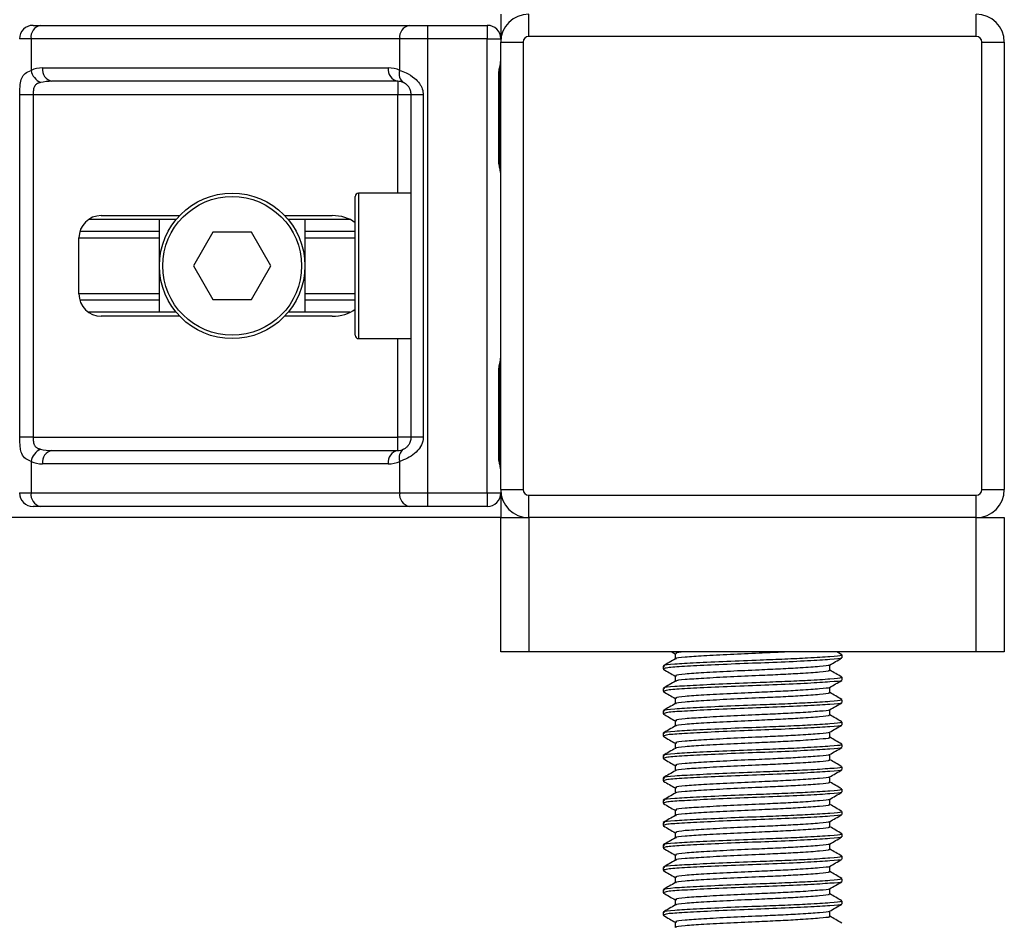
# Model space of a CAD drawing. Header units: millimetres. Extents: x 0 to 420, y 0 to 297.
# Tile 68 of 104: x 203.12 to 207.98, y 194.66 to 199.12. Entities that reach past the tile are written whole.
import ezdxf

# ---------------------------------------------------------------- set-up
doc = ezdxf.new("R2010")
doc.units = ezdxf.units.MM

msp = doc.modelspace()

# ---------------------------------------------------------------- linework, layer by layer
at = {"color": 7, "linetype": 'Continuous', "lineweight": 25}
for p, q in [((205.49655, 199.1477), (205.49655, 199.02613)), ((205.63471, 199.03718), (205.63471, 199.1477)), ((207.84518, 199.03718), (207.84518, 199.1477)), ((203.18661, 199.09244), (203.22384, 199.09244)), ((203.22384, 199.09244), (205.0447, 199.09244)), ((205.0447, 199.09244), (205.13458, 199.09244)), ((205.13458, 199.09244), (205.13458, 199.02613)), ((205.13458, 199.09244), (205.43024, 199.09244)), ((205.43024, 199.09244), (205.43024, 199.02613)), ((203.17695, 199.02613), (203.1203, 199.02613)), ((204.99781, 199.02613), (203.17695, 199.02613)), ((203.17695, 199.02613), (203.17695, 198.86978)), ((204.99781, 198.86978), (204.99781, 199.02613)), ((205.13458, 199.02613), (204.99781, 199.02613)), ((205.13458, 199.02613), (205.13458, 196.7825)), ((205.43024, 199.02613), (205.13458, 199.02613)), ((205.43024, 196.7825), (205.43024, 199.02613)), ((205.43024, 199.02613), (205.49655, 199.02613)), ((207.84518, 199.03718), (205.63471, 199.03718)), ((205.49655, 199.00955), (205.60708, 199.00955)), ((205.49655, 196.79908), (205.49655, 199.00955)), ((205.60708, 199.00955), (205.60708, 196.79908)), ((207.87281, 196.79908), (207.87281, 199.00955)), ((207.87281, 199.00955), (207.98333, 199.00955)), ((207.98333, 199.00955), (207.98333, 196.79908)), ((203.23351, 198.88245), (204.94126, 198.88245)), ((205.48639, 198.4293), (205.48639, 198.84376)), ((205.49063, 198.84376), (205.48639, 198.84376)), ((205.49063, 198.4293), (205.49063, 198.84376)), ((204.98815, 198.81613), (203.2804, 198.81613)), ((204.98815, 198.81613), (204.98815, 198.74982)), ((203.12144, 197.05881), (203.12144, 198.74982)), ((203.18737, 198.74982), (203.12144, 198.74982)), ((204.98815, 198.74982), (203.18737, 198.74982)), ((203.18737, 198.74982), (203.18737, 197.05881)), ((205.05446, 198.74982), (204.98815, 198.74982)), ((204.98815, 198.26351), (204.98815, 198.74982)), ((205.11357, 198.74982), (205.05446, 198.74982)), ((205.05446, 197.05881), (205.05446, 198.74982)), ((205.11357, 198.74982), (205.11357, 197.05881)), ((205.49062, 198.4293), (205.48639, 198.4293)), ((204.77815, 197.56169), (204.77815, 198.24694)), ((205.05446, 198.26351), (204.79473, 198.26351)), ((204.79473, 198.26351), (204.79473, 197.54511)), ((203.5238, 198.15299), (203.91107, 198.15299)), ((204.42947, 198.15299), (204.6637, 198.15299)), ((203.89381, 198.13365), (203.46133, 198.13365)), ((203.81107, 197.67498), (203.81107, 198.13365)), ((204.75203, 198.13365), (204.44673, 198.13365)), ((204.52947, 198.13365), (204.52947, 197.67498)), ((203.81107, 198.07374), (203.41779, 198.07374)), ((204.07456, 198.0701), (203.97884, 197.90431)), ((204.26599, 198.0701), (204.07456, 198.0701)), ((204.36171, 197.90431), (204.26599, 198.0701)), ((204.77815, 198.07374), (204.52947, 198.07374)), ((203.41327, 197.76616), (203.41327, 198.04247)), ((203.81107, 198.04202), (203.41327, 198.04202)), ((204.77815, 198.04202), (204.52947, 198.04202)), ((203.97884, 197.90431), (204.07456, 197.73853)), ((204.26599, 197.73853), (204.36171, 197.90431)), ((203.81107, 197.76661), (203.41327, 197.76661)), ((204.77815, 197.76661), (204.52947, 197.76661)), ((203.81107, 197.73488), (203.41779, 197.73488)), ((204.07456, 197.73853), (204.26599, 197.73853)), ((204.77815, 197.73488), (204.52947, 197.73488)), ((203.89381, 197.67498), (203.46133, 197.67498)), ((204.75203, 197.67498), (204.44673, 197.67498)), ((203.91107, 197.65563), (203.5238, 197.65563)), ((204.6637, 197.65563), (204.42947, 197.65563)), ((204.79473, 197.54511), (205.05446, 197.54511)), ((204.98815, 197.05881), (204.98815, 197.54511)), ((205.48639, 196.96486), (205.48639, 197.37933)), ((205.49063, 197.37933), (205.48639, 197.37933)), ((205.49063, 196.96486), (205.49063, 197.37933)), ((203.18737, 197.05881), (203.12144, 197.05881)), ((203.18737, 197.05881), (204.98815, 197.05881)), ((205.05446, 197.05881), (204.98815, 197.05881)), ((204.98815, 196.99249), (204.98815, 197.05881)), ((205.11357, 197.05881), (205.05446, 197.05881)), ((203.2804, 196.99249), (204.98815, 196.99249)), ((203.17695, 196.93884), (203.17695, 196.7825)), ((204.99781, 196.7825), (204.99781, 196.93884)), ((205.49062, 196.96486), (205.48639, 196.96486)), ((204.94126, 196.92618), (203.23351, 196.92618)), ((205.49655, 196.79908), (205.60708, 196.79908)), ((207.87281, 196.79908), (207.98333, 196.79908)), ((203.1203, 196.7825), (203.17695, 196.7825)), ((203.17695, 196.7825), (204.99781, 196.7825)), ((204.99781, 196.7825), (205.13458, 196.7825)), ((205.13458, 196.7825), (205.43024, 196.7825)), ((205.13458, 196.7825), (205.13458, 196.71619)), ((205.43024, 196.7825), (205.49655, 196.7825)), ((205.43024, 196.7825), (205.43024, 196.71619)), ((205.49655, 196.7825), (205.49655, 196.66092)), ((205.63471, 196.77145), (207.84518, 196.77145)), ((205.63471, 196.66092), (205.63471, 196.77145)), ((207.84518, 196.66092), (207.84518, 196.77145)), ((203.22384, 196.71619), (203.18661, 196.71619)), ((205.0447, 196.71619), (203.22384, 196.71619)), ((205.13458, 196.71619), (205.0447, 196.71619)), ((205.43024, 196.71619), (205.13458, 196.71619)), ((205.49655, 196.66092), (141.55874, 196.66092)), ((205.49655, 195.99778), (205.49655, 196.66092)), ((205.49655, 196.66092), (205.63471, 196.66092)), ((207.84518, 196.66092), (205.63471, 196.66092)), ((205.63471, 196.66092), (205.63471, 195.99778)), ((207.84518, 195.99778), (207.84518, 196.66092)), ((207.84518, 196.66092), (207.98333, 196.66092)), ((207.98333, 196.66092), (207.98333, 195.99778)), ((205.63471, 195.99778), (205.49655, 195.99778)), ((207.84518, 195.99778), (205.63471, 195.99778)), ((206.34175, 195.99778), (206.35767, 195.98856)), ((206.35767, 195.98925), (206.35767, 195.96241)), ((207.18095, 195.98366), (207.15656, 195.99778)), ((207.18204, 195.96857), (207.18204, 195.98239)), ((207.98333, 195.99778), (207.84518, 195.99778)), ((206.29785, 195.92715), (206.29785, 195.91328)), ((206.29847, 195.91232), (206.3022, 195.91171)), ((207.12221, 195.90636), (207.12221, 195.9333)), ((206.35767, 195.87873), (206.35767, 195.85189)), ((207.18204, 195.85805), (207.18204, 195.87186)), ((206.29785, 195.81663), (206.29785, 195.80276)), ((207.12221, 195.79583), (207.12221, 195.82277)), ((206.29847, 195.8018), (206.3022, 195.80118)), ((206.35767, 195.7682), (206.35767, 195.74137)), ((207.18204, 195.74752), (207.18204, 195.76134)), ((206.29785, 195.70611), (206.29785, 195.69224)), ((206.29847, 195.69127), (206.3022, 195.69066)), ((207.12221, 195.68531), (207.12221, 195.71225)), ((206.35767, 195.65768), (206.35767, 195.63084)), ((207.18204, 195.637), (207.18204, 195.65082)), ((206.29785, 195.59558), (206.29785, 195.58171)), ((206.29847, 195.58075), (206.3022, 195.58014)), ((207.12221, 195.57479), (207.12221, 195.60173)), ((206.35767, 195.54716), (206.35767, 195.52032)), ((207.18204, 195.52648), (207.18204, 195.54029)), ((206.29785, 195.48506), (206.29785, 195.47119)), ((207.12221, 195.46426), (207.12221, 195.4912)), ((206.29847, 195.47023), (206.3022, 195.46961)), ((206.35767, 195.43663), (206.35767, 195.4098)), ((207.18204, 195.41595), (207.18204, 195.42977)), ((206.29785, 195.37454), (206.29785, 195.36067)), ((207.12221, 195.35374), (207.12221, 195.38068)), ((206.29847, 195.3597), (206.3022, 195.35909)), ((206.35767, 195.32611), (206.35767, 195.29927)), ((207.18204, 195.30543), (207.18204, 195.31924)), ((206.29785, 195.26401), (206.29785, 195.25014)), ((206.29847, 195.24918), (206.3022, 195.24857)), ((207.12221, 195.24322), (207.12221, 195.27016)), ((206.35767, 195.21559), (206.35767, 195.18875)), ((207.18204, 195.19491), (207.18204, 195.20872)), ((206.29785, 195.15349), (206.29785, 195.13962)), ((206.29847, 195.13866), (206.3022, 195.13804)), ((207.12221, 195.13269), (207.12221, 195.15963)), ((206.35767, 195.10506), (206.35767, 195.07822)), ((207.18204, 195.08438), (207.18204, 195.0982)), ((206.29785, 195.04297), (206.29785, 195.0291)), ((207.12221, 195.02217), (207.12221, 195.04911)), ((206.29847, 195.02813), (206.3022, 195.02752)), ((206.35767, 194.99454), (206.35767, 194.9677)), ((207.18204, 194.97386), (207.18204, 194.98767)), ((207.12221, 194.91165), (207.12221, 194.93859)), ((206.29785, 194.93244), (206.29785, 194.91857)), ((206.29847, 194.91761), (206.3022, 194.917)), ((206.35767, 194.88402), (206.35767, 194.85718)), ((207.18204, 194.86334), (207.18204, 194.87715)), ((206.29785, 194.82192), (206.29785, 194.80805)), ((206.29847, 194.80709), (206.3022, 194.80647)), ((207.12221, 194.80112), (207.12221, 194.82806)), ((206.35767, 194.77349), (206.35767, 194.74665)), ((207.18204, 194.75281), (207.18204, 194.76663)), ((206.29785, 194.7114), (206.29785, 194.69753)), ((206.29847, 194.69656), (206.3022, 194.69595)), ((207.12221, 194.6906), (207.12221, 194.71754)), ((206.35767, 194.66297), (206.35767, 194.63613))]:
    msp.add_line(p, q, dxfattribs=at)
for radius in [0.3592, 0.34262]:
    msp.add_circle((204.17027, 197.90431), radius, dxfattribs=at)
for centre, radius, start, end in [((205.63471, 199.00955), 0.13815, 90, 180), ((207.84518, 199.00955), 0.13815, 0, 90), ((203.18661, 199.02613), 0.06631, 90, 180), ((203.23557, 199.03441), 0.0592, 101.42175, 188.04947), ((205.05642, 199.03441), 0.0592, 101.42175, 188.04947), ((205.43024, 199.02613), 0.06631, 0, 90), ((205.63471, 199.00955), 0.02763, 90, 180), ((207.84518, 199.00955), 0.02763, 0, 90), ((203.23351, 198.74982), 0.13263, 90, 115.24042), ((203.29212, 198.87416), 0.0592, 171.95053, 258.57825), ((204.99987, 198.87416), 0.0592, 171.95053, 258.57825), ((204.94126, 198.74982), 0.13263, 64.75958, 90), ((203.26064, 198.88688), 0.08541, 191.54851, 244.48399), ((205.0453, 198.85164), 0.05084, 159.08981, 235.39013), ((204.98815, 198.74982), 0.06631, 64.75958, 90), ((204.79473, 198.24694), 0.01658, 90, 180), ((203.5238, 198.04247), 0.11052, 90, 180), ((203.5238, 197.76616), 0.11052, 180, 270), ((204.79473, 197.56169), 0.01658, 180, 270), ((203.26064, 196.92174), 0.08541, 115.51601, 168.45149), ((203.29212, 196.93447), 0.0592, 101.42175, 188.04947), ((204.99987, 196.93447), 0.0592, 101.42175, 188.04947), ((204.98815, 197.05881), 0.06631, 270, 295.24042), ((205.0453, 196.95699), 0.05084, 124.60987, 200.91019), ((203.23351, 197.05881), 0.13263, 244.75958, 270), ((204.94126, 197.05881), 0.13263, 270, 295.24042), ((205.63471, 196.79908), 0.13815, 180, 270), ((205.63471, 196.79908), 0.02763, 180, 270), ((207.84518, 196.79908), 0.02763, 270, 0), ((207.84518, 196.79908), 0.13815, 270, 0), ((203.18661, 196.7825), 0.06631, 180, 270), ((203.23557, 196.77421), 0.0592, 171.95053, 258.57825), ((205.05642, 196.77421), 0.0592, 171.95053, 258.57825), ((205.43024, 196.7825), 0.06631, 270, 0)]:
    msp.add_arc(centre, radius, start, end, dxfattribs=at)
for centre, major_axis, ratio, start_param, end_param in [((203.2804, 198.74982), (0.13263, 0), 0.5, 1.5707963, 2.0113247), ((204.6637, 198.04247), (-0.1563, 0), 0.7071068, 3.890794, 4.712389), ((204.6637, 197.76616), (-0.1563, 0), 0.7071068, 1.5707963, 2.3923913), ((203.2804, 197.05881), (0.13263, 0), 0.5, 4.2718606, 4.712389)]:
    msp.add_ellipse(centre, major_axis=major_axis, ratio=ratio, start_param=start_param, end_param=end_param, dxfattribs=at)
for points, knots in [([(205.48639, 198.84376), (205.48663, 198.84994), (205.48723, 198.86544), (205.49112, 198.88329), (205.49519, 198.90049), (205.496, 198.90803), (205.49655, 198.91324)], [0, 0, 0, 0, 0.2269894, 0.5690124, 0.702034, 1, 1, 1, 1]), ([(205.49144, 198.84372), (205.49135, 198.85253), (205.49112, 198.87432), (205.49719, 198.89703), (205.496, 198.91088), (205.49577, 198.91347)], [0, 0, 0, 0, 0.3553058, 0.87926, 1, 1, 1, 1]), ([(203.12144, 198.74982), (203.12146, 198.75377), (203.12154, 198.77006), (203.12228, 198.78745), (203.1249, 198.81103), (203.13004, 198.83368), (203.14597, 198.85714), (203.16631, 198.86544), (203.17695, 198.86978)], [0, 0, 0, 0, 0.0620594, 0.25604, 0.2811965, 0.496867, 0.7368773, 1, 1, 1, 1]), ([(204.99781, 198.86978), (205.00806, 198.86625), (205.03154, 198.85815), (205.06808, 198.83634), (205.09194, 198.81107), (205.10589, 198.78808), (205.11266, 198.7692), (205.11336, 198.75435), (205.11357, 198.74982)], [0, 0, 0, 0, 0.2204024, 0.5050019, 0.6931202, 0.7669429, 0.9288339, 1, 1, 1, 1]), ([(203.22384, 198.8098), (203.21697, 198.80777), (203.20538, 198.80435), (203.1968, 198.79591), (203.19151, 198.78695), (203.18819, 198.77507), (203.18744, 198.76048), (203.18738, 198.75179), (203.18737, 198.74982)], [0, 0, 0, 0, 0.273797, 0.4623029, 0.4991581, 0.7049828, 0.9330438, 1, 1, 1, 1]), ([(205.05446, 198.74982), (205.05378, 198.75711), (205.05256, 198.7701), (205.04573, 198.7833), (205.03871, 198.79316), (205.03272, 198.79921), (205.02414, 198.80583), (205.01968, 198.80812), (205.01642, 198.8098)], [0, 0, 0, 0, 0.2459514, 0.4382643, 0.4984306, 0.6829349, 0.7679658, 1, 1, 1, 1]), ([(205.49601, 198.3671), (205.49587, 198.36992), (205.49511, 198.38428), (205.49062, 198.4079), (205.49073, 198.42906), (205.49077, 198.43701)], [0, 0, 0, 0, 0.1322449, 0.6741763, 1, 1, 1, 1]), ([(205.49655, 198.35982), (205.49646, 198.36175), (205.49609, 198.36933), (205.49328, 198.38031), (205.48952, 198.39747), (205.48686, 198.41163), (205.48651, 198.42504), (205.48639, 198.4293)], [0, 0, 0, 0, 0.1172575, 0.461179, 0.5069762, 0.8431627, 1, 1, 1, 1]), ([(205.48639, 197.37933), (205.48663, 197.38551), (205.48723, 197.40101), (205.49112, 197.41886), (205.49519, 197.43606), (205.496, 197.44359), (205.49655, 197.4488)], [0, 0, 0, 0, 0.2269894, 0.5690124, 0.702034, 1, 1, 1, 1]), ([(205.49144, 197.37929), (205.49135, 197.38809), (205.49112, 197.40988), (205.49719, 197.43259), (205.496, 197.44644), (205.49577, 197.44903)], [0, 0, 0, 0, 0.3553058, 0.87926, 1, 1, 1, 1]), ([(203.17695, 196.93884), (203.16792, 196.94238), (203.14724, 196.95047), (203.13101, 196.97229), (203.12487, 196.99755), (203.12233, 197.02055), (203.12154, 197.03942), (203.12147, 197.05427), (203.12144, 197.05881)], [0, 0, 0, 0, 0.2204024, 0.5050019, 0.6931202, 0.7669429, 0.9288339, 1, 1, 1, 1]), ([(203.18737, 197.05881), (203.18747, 197.05152), (203.18765, 197.03853), (203.19029, 197.02532), (203.19472, 197.01546), (203.19987, 197.00942), (203.21001, 197.00279), (203.218, 197.0005), (203.22384, 196.99883)], [0, 0, 0, 0, 0.2459514, 0.4382643, 0.4984306, 0.6829349, 0.7679658, 1, 1, 1, 1]), ([(205.11357, 197.05881), (205.11341, 197.05486), (205.11274, 197.03856), (205.10616, 197.02118), (205.09195, 196.9976), (205.07108, 196.97495), (205.03385, 196.95148), (205.01019, 196.94318), (204.99781, 196.93884)], [0, 0, 0, 0, 0.0620594, 0.25604, 0.2811965, 0.496867, 0.7368773, 1, 1, 1, 1]), ([(205.01642, 196.99883), (205.02034, 197.00085), (205.02695, 197.00427), (205.03615, 197.01271), (205.04343, 197.02167), (205.05046, 197.03356), (205.05417, 197.04815), (205.05441, 197.05684), (205.05446, 197.05881)], [0, 0, 0, 0, 0.273797, 0.4623029, 0.4991581, 0.7049828, 0.9330438, 1, 1, 1, 1]), ([(205.49655, 196.89539), (205.49646, 196.89731), (205.49609, 196.90489), (205.49328, 196.91587), (205.48952, 196.93303), (205.48686, 196.9472), (205.48651, 196.9606), (205.48639, 196.96486)], [0, 0, 0, 0, 0.1172575, 0.461179, 0.5069762, 0.8431627, 1, 1, 1, 1]), ([(205.49601, 196.90267), (205.49587, 196.90548), (205.49511, 196.91985), (205.49062, 196.94346), (205.49073, 196.96462), (205.49077, 196.97257)], [0, 0, 0, 0, 0.1322449, 0.6741763, 1, 1, 1, 1]), ([(206.35898, 195.96317), (206.34898, 195.95738), (206.32896, 195.94578), (206.30895, 195.9342), (206.29894, 195.9284)], [0, 0, 0, 0, 0.4998987, 1, 1, 1, 1]), ([(207.17414, 195.98239), (207.17615, 195.98145), (207.18309, 195.9782), (207.12849, 195.9734), (207.02801, 195.9671), (206.90333, 195.96112), (206.76538, 195.95584), (206.60882, 195.94989), (206.45664, 195.9426), (206.34884, 195.93651), (206.29567, 195.93111), (206.30334, 195.92798), (206.30535, 195.92715)], [0, 0, 0, 0, 0.04826734, 0.16698745, 0.28868792, 0.3822403, 0.47262643, 0.59273734, 0.71618864, 0.8348774, 0.95662262, 1, 1, 1, 1]), ([(207.17576, 195.96697), (207.17639, 195.96657), (207.18068, 195.96389), (207.12726, 195.95959), (207.01956, 195.95273), (206.86558, 195.9456), (206.69532, 195.9396), (206.53063, 195.93248), (206.3979, 195.92562), (206.31175, 195.91979), (206.30495, 195.91537), (206.30173, 195.91328)], [0, 0, 0, 0, 0.020946, 0.1431057, 0.2683321, 0.3948123, 0.5164381, 0.6428345, 0.7681974, 0.8902633, 1, 1, 1, 1]), ([(206.40247, 195.99778), (206.383, 195.9958), (206.35554, 195.993), (206.36225, 195.99012), (206.3642, 195.98929)], [0, 0, 0, 0, 0.7089138, 1, 1, 1, 1]), ([(206.91594, 195.99778), (206.90358, 195.99708), (206.86049, 195.99464), (206.76108, 195.99039), (206.62689, 195.98442), (206.49463, 195.97714), (206.4028, 195.97105), (206.35757, 195.96615), (206.36185, 195.96352), (206.36238, 195.9632)], [0, 0, 0, 0, 0.0578973, 0.2019019, 0.3932661, 0.5899584, 0.7790544, 0.9730254, 1, 1, 1, 1]), ([(207.12032, 195.9322), (207.13032, 195.93799), (207.15032, 195.94958), (207.17033, 195.96116), (207.18034, 195.96695)], [0, 0, 0, 0, 0.4999098, 1, 1, 1, 1]), ([(206.29955, 195.91169), (206.30956, 195.9059), (206.32893, 195.89468), (206.3483, 195.88346), (206.35767, 195.87803)], [0, 0, 0, 0, 0.51635581, 1, 1, 1, 1]), ([(207.11698, 195.9322), (207.11739, 195.93189), (207.12078, 195.92928), (207.07467, 195.92506), (206.98928, 195.91875), (206.88116, 195.91277), (206.76196, 195.90748), (206.62655, 195.90153), (206.49499, 195.89424), (206.40174, 195.88815), (206.35574, 195.88274), (206.36243, 195.8796), (206.3642, 195.87876)], [0, 0, 0, 0, 0.0170089, 0.1395429, 0.2651564, 0.3617182, 0.4550083, 0.5789794, 0.7064021, 0.8289037, 0.9545634, 1, 1, 1, 1]), ([(207.17414, 195.87186), (207.17615, 195.87092), (207.18309, 195.86768), (207.12849, 195.86287), (207.02801, 195.85658), (206.90333, 195.8506), (206.76538, 195.84531), (206.60882, 195.83936), (206.45664, 195.83207), (206.34884, 195.82599), (206.29567, 195.82059), (206.30334, 195.81745), (206.30535, 195.81663)], [0, 0, 0, 0, 0.0482673, 0.1669875, 0.2886879, 0.3822403, 0.4726264, 0.5927373, 0.7161886, 0.8348774, 0.9566226, 1, 1, 1, 1]), ([(207.11541, 195.90637), (207.11712, 195.90544), (207.12309, 195.90221), (207.0759, 195.89741), (206.98903, 195.89112), (206.88122, 195.88514), (206.76192, 195.87985), (206.62663, 195.8739), (206.49469, 195.86661), (206.40278, 195.86052), (206.35757, 195.85563), (206.36185, 195.853), (206.36238, 195.85267)], [0, 0, 0, 0, 0.0490909, 0.1710963, 0.2961678, 0.392313, 0.4852006, 0.6086368, 0.7355098, 0.8574829, 0.9826005, 1, 1, 1, 1]), ([(207.18095, 195.87314), (207.17094, 195.87893), (207.15136, 195.89027), (207.13178, 195.90161), (207.12221, 195.90715)], [0, 0, 0, 0, 0.51125952, 1, 1, 1, 1]), ([(206.35898, 195.85265), (206.34898, 195.84685), (206.32896, 195.83526), (206.30895, 195.82367), (206.29894, 195.81788)], [0, 0, 0, 0, 0.4998987, 1, 1, 1, 1]), ([(207.17576, 195.85644), (207.17639, 195.85605), (207.18068, 195.85337), (207.12726, 195.84907), (207.01956, 195.84221), (206.86558, 195.83507), (206.69532, 195.82908), (206.53063, 195.82196), (206.3979, 195.8151), (206.31175, 195.80926), (206.30495, 195.80485), (206.30173, 195.80276)], [0, 0, 0, 0, 0.020946, 0.1431057, 0.2683321, 0.3948123, 0.5164381, 0.6428345, 0.7681974, 0.8902633, 1, 1, 1, 1]), ([(207.11698, 195.82168), (207.11739, 195.82136), (207.12078, 195.81876), (207.07467, 195.81453), (206.98928, 195.80822), (206.88116, 195.80224), (206.76196, 195.79696), (206.62655, 195.79101), (206.49499, 195.78372), (206.40174, 195.77763), (206.35574, 195.77222), (206.36243, 195.76908), (206.3642, 195.76824)], [0, 0, 0, 0, 0.01700891, 0.13954292, 0.26515642, 0.36171819, 0.45500832, 0.57897936, 0.70640208, 0.8289037, 0.95456345, 1, 1, 1, 1]), ([(207.12032, 195.82168), (207.13032, 195.82747), (207.15032, 195.83906), (207.17033, 195.85064), (207.18034, 195.85643)], [0, 0, 0, 0, 0.4999098, 1, 1, 1, 1]), ([(206.29955, 195.80117), (206.30956, 195.79538), (206.32893, 195.78416), (206.3483, 195.77294), (206.35767, 195.76751)], [0, 0, 0, 0, 0.5163558, 1, 1, 1, 1]), ([(207.11541, 195.79585), (207.11712, 195.79492), (207.12309, 195.79169), (207.0759, 195.78689), (206.98903, 195.78059), (206.88122, 195.77461), (206.76192, 195.76933), (206.62663, 195.76338), (206.49469, 195.75609), (206.40278, 195.75), (206.35757, 195.7451), (206.36185, 195.74247), (206.36238, 195.74215)], [0, 0, 0, 0, 0.0490909, 0.1710963, 0.2961678, 0.392313, 0.4852006, 0.6086368, 0.7355098, 0.8574829, 0.9826005, 1, 1, 1, 1]), ([(207.18095, 195.76262), (207.17094, 195.76841), (207.15136, 195.77974), (207.13178, 195.79108), (207.12221, 195.79663)], [0, 0, 0, 0, 0.5112595, 1, 1, 1, 1]), ([(206.35898, 195.74212), (206.34898, 195.73633), (206.32896, 195.72474), (206.30895, 195.71315), (206.29894, 195.70735)], [0, 0, 0, 0, 0.4998987, 1, 1, 1, 1]), ([(207.17414, 195.76134), (207.17615, 195.7604), (207.18309, 195.75716), (207.12849, 195.75235), (207.02801, 195.74606), (206.90333, 195.74007), (206.76538, 195.73479), (206.60882, 195.72884), (206.45664, 195.72155), (206.34884, 195.71546), (206.29567, 195.71006), (206.30334, 195.70693), (206.30535, 195.70611)], [0, 0, 0, 0, 0.0482673, 0.1669875, 0.2886879, 0.3822403, 0.4726264, 0.5927373, 0.7161886, 0.8348774, 0.9566226, 1, 1, 1, 1]), ([(207.17576, 195.74592), (207.17639, 195.74553), (207.18068, 195.74284), (207.12726, 195.73855), (207.01956, 195.73168), (206.86558, 195.72455), (206.69532, 195.71856), (206.53063, 195.71143), (206.3979, 195.70458), (206.31175, 195.69874), (206.30495, 195.69433), (206.30173, 195.69224)], [0, 0, 0, 0, 0.020946, 0.1431057, 0.2683321, 0.3948123, 0.5164381, 0.6428345, 0.7681974, 0.8902633, 1, 1, 1, 1]), ([(207.12032, 195.71115), (207.13032, 195.71695), (207.15032, 195.72853), (207.17033, 195.74012), (207.18034, 195.74591)], [0, 0, 0, 0, 0.4999098, 1, 1, 1, 1]), ([(206.29955, 195.69065), (206.30956, 195.68485), (206.32893, 195.67364), (206.3483, 195.66242), (206.35767, 195.65699)], [0, 0, 0, 0, 0.5163558, 1, 1, 1, 1]), ([(207.11541, 195.68532), (207.11712, 195.6844), (207.12309, 195.68116), (207.0759, 195.67636), (206.98903, 195.67007), (206.88122, 195.66409), (206.76192, 195.65881), (206.62663, 195.65285), (206.49469, 195.64557), (206.40278, 195.63948), (206.35757, 195.63458), (206.36185, 195.63195), (206.36238, 195.63163)], [0, 0, 0, 0, 0.0490909, 0.1710963, 0.2961678, 0.392313, 0.4852006, 0.6086368, 0.7355098, 0.8574829, 0.9826005, 1, 1, 1, 1]), ([(207.11698, 195.71116), (207.11739, 195.71084), (207.12078, 195.70823), (207.07467, 195.70401), (206.98928, 195.6977), (206.88116, 195.69172), (206.76196, 195.68644), (206.62655, 195.68049), (206.49499, 195.6732), (206.40174, 195.66711), (206.35574, 195.6617), (206.36243, 195.65855), (206.3642, 195.65772)], [0, 0, 0, 0, 0.01700891, 0.13954292, 0.26515642, 0.36171819, 0.45500832, 0.57897936, 0.70640208, 0.8289037, 0.95456345, 1, 1, 1, 1]), ([(207.18095, 195.65209), (207.17094, 195.65789), (207.15136, 195.66922), (207.13178, 195.68056), (207.12221, 195.6861)], [0, 0, 0, 0, 0.5112595, 1, 1, 1, 1]), ([(206.35898, 195.6316), (206.34898, 195.62581), (206.32896, 195.61421), (206.30895, 195.60263), (206.29894, 195.59683)], [0, 0, 0, 0, 0.4998987, 1, 1, 1, 1]), ([(207.17414, 195.65082), (207.17615, 195.64988), (207.18309, 195.64663), (207.12849, 195.64182), (207.02801, 195.63553), (206.90333, 195.62955), (206.76538, 195.62427), (206.60882, 195.61832), (206.45664, 195.61103), (206.34884, 195.60494), (206.29567, 195.59954), (206.30334, 195.59641), (206.30535, 195.59558)], [0, 0, 0, 0, 0.0482673, 0.1669875, 0.2886879, 0.3822403, 0.4726264, 0.5927373, 0.7161886, 0.8348774, 0.9566226, 1, 1, 1, 1]), ([(207.17576, 195.6354), (207.17639, 195.635), (207.18068, 195.63232), (207.12726, 195.62802), (207.01956, 195.62116), (206.86558, 195.61403), (206.69532, 195.60803), (206.53063, 195.60091), (206.3979, 195.59405), (206.31175, 195.58822), (206.30495, 195.5838), (206.30173, 195.58171)], [0, 0, 0, 0, 0.020946, 0.1431057, 0.2683321, 0.3948123, 0.5164381, 0.6428345, 0.7681974, 0.8902633, 1, 1, 1, 1]), ([(207.12032, 195.60063), (207.13032, 195.60642), (207.15032, 195.61801), (207.17033, 195.62959), (207.18034, 195.63538)], [0, 0, 0, 0, 0.4999098, 1, 1, 1, 1]), ([(206.29955, 195.58012), (206.30956, 195.57433), (206.32893, 195.56311), (206.3483, 195.55189), (206.35767, 195.54646)], [0, 0, 0, 0, 0.5163558, 1, 1, 1, 1]), ([(207.11541, 195.5748), (207.11712, 195.57387), (207.12309, 195.57064), (207.0759, 195.56584), (206.98903, 195.55955), (206.88122, 195.55357), (206.76192, 195.54828), (206.62663, 195.54233), (206.49469, 195.53504), (206.40278, 195.52895), (206.35757, 195.52406), (206.36185, 195.52143), (206.36238, 195.5211)], [0, 0, 0, 0, 0.04909091, 0.17109626, 0.29616782, 0.39231299, 0.48520062, 0.60863681, 0.73550977, 0.85748287, 0.98260048, 1, 1, 1, 1]), ([(207.11698, 195.60063), (207.11739, 195.60032), (207.12078, 195.59771), (207.07467, 195.59349), (206.98928, 195.58717), (206.88116, 195.5812), (206.76196, 195.57591), (206.62655, 195.56996), (206.49499, 195.56267), (206.40174, 195.55658), (206.35574, 195.55117), (206.36243, 195.54803), (206.3642, 195.54719)], [0, 0, 0, 0, 0.0170089, 0.1395429, 0.2651564, 0.3617182, 0.4550083, 0.5789794, 0.7064021, 0.8289037, 0.9545634, 1, 1, 1, 1]), ([(207.18095, 195.54157), (207.17094, 195.54736), (207.15136, 195.5587), (207.13178, 195.57004), (207.12221, 195.57558)], [0, 0, 0, 0, 0.5112595, 1, 1, 1, 1]), ([(206.35898, 195.52108), (206.34898, 195.51528), (206.32896, 195.50369), (206.30895, 195.4921), (206.29894, 195.48631)], [0, 0, 0, 0, 0.4998987, 1, 1, 1, 1]), ([(207.17414, 195.54029), (207.17615, 195.53935), (207.18309, 195.53611), (207.12849, 195.5313), (207.02801, 195.52501), (206.90333, 195.51903), (206.76538, 195.51374), (206.60882, 195.50779), (206.45664, 195.5005), (206.34884, 195.49442), (206.29567, 195.48902), (206.30334, 195.48588), (206.30535, 195.48506)], [0, 0, 0, 0, 0.0482673, 0.1669875, 0.2886879, 0.3822403, 0.4726264, 0.5927373, 0.7161886, 0.8348774, 0.9566226, 1, 1, 1, 1]), ([(207.17576, 195.52487), (207.17639, 195.52448), (207.18068, 195.5218), (207.12726, 195.5175), (207.01956, 195.51064), (206.86558, 195.5035), (206.69532, 195.49751), (206.53063, 195.49039), (206.3979, 195.48353), (206.31175, 195.47769), (206.30495, 195.47328), (206.30173, 195.47119)], [0, 0, 0, 0, 0.020946, 0.1431057, 0.2683321, 0.3948123, 0.5164381, 0.6428345, 0.7681974, 0.8902633, 1, 1, 1, 1]), ([(207.12032, 195.49011), (207.13032, 195.4959), (207.15032, 195.50749), (207.17033, 195.51907), (207.18034, 195.52486)], [0, 0, 0, 0, 0.4999098, 1, 1, 1, 1]), ([(207.11698, 195.49011), (207.11739, 195.48979), (207.12078, 195.48719), (207.07467, 195.48296), (206.98928, 195.47665), (206.88116, 195.47067), (206.76196, 195.46539), (206.62655, 195.45944), (206.49499, 195.45215), (206.40174, 195.44606), (206.35574, 195.44065), (206.36243, 195.4375), (206.3642, 195.43667)], [0, 0, 0, 0, 0.0170089, 0.1395429, 0.2651564, 0.3617182, 0.4550083, 0.5789794, 0.7064021, 0.8289037, 0.9545634, 1, 1, 1, 1]), ([(206.29955, 195.4696), (206.30956, 195.46381), (206.32893, 195.45259), (206.3483, 195.44137), (206.35767, 195.43594)], [0, 0, 0, 0, 0.5163558, 1, 1, 1, 1]), ([(207.17414, 195.42977), (207.17615, 195.42883), (207.18309, 195.42559), (207.12849, 195.42078), (207.02801, 195.41449), (206.90333, 195.4085), (206.76538, 195.40322), (206.60882, 195.39727), (206.45664, 195.38998), (206.34884, 195.38389), (206.29567, 195.37849), (206.30334, 195.37536), (206.30535, 195.37454)], [0, 0, 0, 0, 0.0482673, 0.1669875, 0.2886879, 0.3822403, 0.4726264, 0.5927373, 0.7161886, 0.8348774, 0.9566226, 1, 1, 1, 1]), ([(207.11541, 195.46428), (207.11712, 195.46335), (207.12309, 195.46012), (207.0759, 195.45532), (206.98903, 195.44902), (206.88122, 195.44304), (206.76192, 195.43776), (206.62663, 195.43181), (206.49469, 195.42452), (206.40278, 195.41843), (206.35757, 195.41353), (206.36185, 195.4109), (206.36238, 195.41058)], [0, 0, 0, 0, 0.0490909, 0.1710963, 0.2961678, 0.392313, 0.4852006, 0.6086368, 0.7355098, 0.8574829, 0.9826005, 1, 1, 1, 1]), ([(207.18095, 195.43105), (207.17094, 195.43684), (207.15136, 195.44817), (207.13178, 195.45951), (207.12221, 195.46506)], [0, 0, 0, 0, 0.5112595, 1, 1, 1, 1]), ([(206.35898, 195.41055), (206.34898, 195.40476), (206.32896, 195.39316), (206.30895, 195.38158), (206.29894, 195.37578)], [0, 0, 0, 0, 0.4998987, 1, 1, 1, 1]), ([(207.17576, 195.41435), (207.17639, 195.41396), (207.18068, 195.41127), (207.12726, 195.40698), (207.01956, 195.40011), (206.86558, 195.39298), (206.69532, 195.38699), (206.53063, 195.37986), (206.3979, 195.37301), (206.31175, 195.36717), (206.30495, 195.36276), (206.30173, 195.36067)], [0, 0, 0, 0, 0.020946, 0.1431057, 0.2683321, 0.3948123, 0.5164381, 0.6428345, 0.7681974, 0.8902633, 1, 1, 1, 1]), ([(207.11698, 195.37959), (207.11739, 195.37927), (207.12078, 195.37666), (207.07467, 195.37244), (206.98928, 195.36613), (206.88116, 195.36015), (206.76196, 195.35487), (206.62655, 195.34892), (206.49499, 195.34163), (206.40174, 195.33554), (206.35574, 195.33013), (206.36243, 195.32698), (206.3642, 195.32615)], [0, 0, 0, 0, 0.0170089, 0.1395429, 0.2651564, 0.3617182, 0.4550083, 0.5789794, 0.7064021, 0.8289037, 0.9545634, 1, 1, 1, 1]), ([(207.12032, 195.37958), (207.13032, 195.38538), (207.15032, 195.39696), (207.17033, 195.40854), (207.18034, 195.41434)], [0, 0, 0, 0, 0.4999098, 1, 1, 1, 1]), ([(206.29955, 195.35907), (206.30956, 195.35328), (206.32893, 195.34207), (206.3483, 195.33085), (206.35767, 195.32542)], [0, 0, 0, 0, 0.51635581, 1, 1, 1, 1]), ([(207.11541, 195.35375), (207.11712, 195.35283), (207.12309, 195.34959), (207.0759, 195.34479), (206.98903, 195.3385), (206.88122, 195.33252), (206.76192, 195.32724), (206.62663, 195.32128), (206.49469, 195.314), (206.40278, 195.30791), (206.35757, 195.30301), (206.36185, 195.30038), (206.36238, 195.30006)], [0, 0, 0, 0, 0.04909091, 0.17109626, 0.29616782, 0.39231299, 0.48520062, 0.60863681, 0.73550977, 0.85748287, 0.98260048, 1, 1, 1, 1]), ([(207.18095, 195.32052), (207.17094, 195.32632), (207.15136, 195.33765), (207.13178, 195.34899), (207.12221, 195.35453)], [0, 0, 0, 0, 0.5112595, 1, 1, 1, 1]), ([(206.35898, 195.30003), (206.34898, 195.29424), (206.32896, 195.28264), (206.30895, 195.27105), (206.29894, 195.26526)], [0, 0, 0, 0, 0.4998987, 1, 1, 1, 1]), ([(207.17414, 195.31924), (207.17615, 195.31831), (207.18309, 195.31506), (207.12849, 195.31025), (207.02801, 195.30396), (206.90333, 195.29798), (206.76538, 195.2927), (206.60882, 195.28675), (206.45664, 195.27946), (206.34884, 195.27337), (206.29567, 195.26797), (206.30334, 195.26484), (206.30535, 195.26401)], [0, 0, 0, 0, 0.0482673, 0.1669875, 0.2886879, 0.3822403, 0.4726264, 0.5927373, 0.7161886, 0.8348774, 0.9566226, 1, 1, 1, 1]), ([(207.17576, 195.30383), (207.17639, 195.30343), (207.18068, 195.30075), (207.12726, 195.29645), (207.01956, 195.28959), (206.86558, 195.28246), (206.69532, 195.27646), (206.53063, 195.26934), (206.3979, 195.26248), (206.31175, 195.25665), (206.30495, 195.25223), (206.30173, 195.25014)], [0, 0, 0, 0, 0.02094603, 0.1431057, 0.26833207, 0.39481226, 0.5164381, 0.64283453, 0.76819743, 0.89026332, 1, 1, 1, 1]), ([(207.12032, 195.26906), (207.13032, 195.27485), (207.15032, 195.28644), (207.17033, 195.29802), (207.18034, 195.30381)], [0, 0, 0, 0, 0.4999098, 1, 1, 1, 1]), ([(206.29955, 195.24855), (206.30956, 195.24276), (206.32893, 195.23154), (206.3483, 195.22032), (206.35767, 195.21489)], [0, 0, 0, 0, 0.5163558, 1, 1, 1, 1]), ([(207.11541, 195.24323), (207.11712, 195.2423), (207.12309, 195.23907), (207.0759, 195.23427), (206.98903, 195.22798), (206.88122, 195.222), (206.76192, 195.21671), (206.62663, 195.21076), (206.49469, 195.20347), (206.40278, 195.19738), (206.35757, 195.19249), (206.36185, 195.18986), (206.36238, 195.18953)], [0, 0, 0, 0, 0.0490909, 0.1710963, 0.2961678, 0.392313, 0.4852006, 0.6086368, 0.7355098, 0.8574829, 0.9826005, 1, 1, 1, 1]), ([(207.11698, 195.26906), (207.11739, 195.26875), (207.12078, 195.26614), (207.07467, 195.26192), (206.98928, 195.2556), (206.88116, 195.24963), (206.76196, 195.24434), (206.62655, 195.23839), (206.49499, 195.2311), (206.40174, 195.22501), (206.35574, 195.2196), (206.36243, 195.21646), (206.3642, 195.21562)], [0, 0, 0, 0, 0.0170089, 0.1395429, 0.2651564, 0.3617182, 0.4550083, 0.5789794, 0.7064021, 0.8289037, 0.9545634, 1, 1, 1, 1]), ([(207.18095, 195.21), (207.17094, 195.21579), (207.15136, 195.22713), (207.13178, 195.23847), (207.12221, 195.24401)], [0, 0, 0, 0, 0.5112595, 1, 1, 1, 1]), ([(206.35898, 195.18951), (206.34898, 195.18371), (206.32896, 195.17212), (206.30895, 195.16053), (206.29894, 195.15474)], [0, 0, 0, 0, 0.4998987, 1, 1, 1, 1]), ([(207.17414, 195.20872), (207.17615, 195.20778), (207.18309, 195.20454), (207.12849, 195.19973), (207.02801, 195.19344), (206.90333, 195.18746), (206.76538, 195.18217), (206.60882, 195.17622), (206.45664, 195.16893), (206.34884, 195.16284), (206.29567, 195.15745), (206.30334, 195.15431), (206.30535, 195.15349)], [0, 0, 0, 0, 0.0482673, 0.1669875, 0.2886879, 0.3822403, 0.4726264, 0.5927373, 0.7161886, 0.8348774, 0.9566226, 1, 1, 1, 1]), ([(207.17576, 195.1933), (207.17639, 195.19291), (207.18068, 195.19023), (207.12726, 195.18593), (207.01956, 195.17907), (206.86558, 195.17193), (206.69532, 195.16594), (206.53063, 195.15882), (206.3979, 195.15196), (206.31175, 195.14612), (206.30495, 195.14171), (206.30173, 195.13962)], [0, 0, 0, 0, 0.02094603, 0.1431057, 0.26833207, 0.39481226, 0.5164381, 0.64283453, 0.76819743, 0.89026332, 1, 1, 1, 1]), ([(207.12032, 195.15854), (207.13032, 195.16433), (207.15032, 195.17592), (207.17033, 195.1875), (207.18034, 195.19329)], [0, 0, 0, 0, 0.4999098, 1, 1, 1, 1]), ([(206.29955, 195.13803), (206.30956, 195.13224), (206.32893, 195.12102), (206.3483, 195.1098), (206.35767, 195.10437)], [0, 0, 0, 0, 0.5163558, 1, 1, 1, 1]), ([(207.11541, 195.13271), (207.11712, 195.13178), (207.12309, 195.12855), (207.0759, 195.12375), (206.98903, 195.11745), (206.88122, 195.11147), (206.76192, 195.10619), (206.62663, 195.10024), (206.49469, 195.09295), (206.40278, 195.08686), (206.35757, 195.08196), (206.36185, 195.07933), (206.36238, 195.07901)], [0, 0, 0, 0, 0.04909091, 0.17109626, 0.29616782, 0.39231299, 0.48520062, 0.60863681, 0.73550977, 0.85748287, 0.98260048, 1, 1, 1, 1]), ([(207.11698, 195.15854), (207.11739, 195.15822), (207.12078, 195.15562), (207.07467, 195.15139), (206.98928, 195.14508), (206.88116, 195.1391), (206.76196, 195.13382), (206.62655, 195.12787), (206.49499, 195.12058), (206.40174, 195.11449), (206.35574, 195.10908), (206.36243, 195.10593), (206.3642, 195.1051)], [0, 0, 0, 0, 0.0170089, 0.1395429, 0.2651564, 0.3617182, 0.4550083, 0.5789794, 0.7064021, 0.8289037, 0.9545634, 1, 1, 1, 1]), ([(207.18095, 195.09948), (207.17094, 195.10527), (207.15136, 195.1166), (207.13178, 195.12794), (207.12221, 195.13349)], [0, 0, 0, 0, 0.5112595, 1, 1, 1, 1]), ([(207.17414, 195.0982), (207.17615, 195.09726), (207.18309, 195.09402), (207.12849, 195.08921), (207.02801, 195.08292), (206.90333, 195.07693), (206.76538, 195.07165), (206.60882, 195.0657), (206.45664, 195.05841), (206.34884, 195.05232), (206.29567, 195.04692), (206.30334, 195.04379), (206.30535, 195.04297)], [0, 0, 0, 0, 0.0482673, 0.1669875, 0.2886879, 0.3822403, 0.4726264, 0.5927373, 0.7161886, 0.8348774, 0.9566226, 1, 1, 1, 1]), ([(207.17576, 195.08278), (207.17639, 195.08239), (207.18068, 195.0797), (207.12726, 195.07541), (207.01956, 195.06854), (206.86558, 195.06141), (206.69532, 195.05542), (206.53063, 195.04829), (206.3979, 195.04144), (206.31175, 195.0356), (206.30495, 195.03119), (206.30173, 195.0291)], [0, 0, 0, 0, 0.020946, 0.1431057, 0.2683321, 0.3948123, 0.5164381, 0.6428345, 0.7681974, 0.8902633, 1, 1, 1, 1]), ([(207.12032, 195.04801), (207.13032, 195.05381), (207.15032, 195.06539), (207.17033, 195.07697), (207.18034, 195.08277)], [0, 0, 0, 0, 0.4999098, 1, 1, 1, 1]), ([(206.35898, 195.07898), (206.34898, 195.07319), (206.32896, 195.06159), (206.30895, 195.05001), (206.29894, 195.04421)], [0, 0, 0, 0, 0.49989867, 1, 1, 1, 1]), ([(207.11698, 195.04802), (207.11739, 195.0477), (207.12078, 195.04509), (207.07467, 195.04087), (206.98928, 195.03456), (206.88116, 195.02858), (206.76196, 195.0233), (206.62655, 195.01734), (206.49499, 195.01006), (206.40174, 195.00397), (206.35574, 194.99856), (206.36243, 194.99541), (206.3642, 194.99458)], [0, 0, 0, 0, 0.0170089, 0.1395429, 0.2651564, 0.3617182, 0.4550083, 0.5789794, 0.7064021, 0.8289037, 0.9545634, 1, 1, 1, 1]), ([(206.29955, 195.0275), (206.30956, 195.02171), (206.32893, 195.0105), (206.3483, 194.99927), (206.35767, 194.99385)], [0, 0, 0, 0, 0.5163558, 1, 1, 1, 1]), ([(207.17414, 194.98767), (207.17615, 194.98674), (207.18309, 194.98349), (207.12849, 194.97868), (207.02801, 194.97239), (206.90333, 194.96641), (206.76538, 194.96113), (206.60882, 194.95518), (206.45664, 194.94789), (206.34884, 194.9418), (206.29567, 194.9364), (206.30334, 194.93327), (206.30535, 194.93244)], [0, 0, 0, 0, 0.0482673, 0.1669875, 0.2886879, 0.3822403, 0.4726264, 0.5927373, 0.7161886, 0.8348774, 0.9566226, 1, 1, 1, 1]), ([(207.11541, 195.02218), (207.11712, 195.02126), (207.12309, 195.01802), (207.0759, 195.01322), (206.98903, 195.00693), (206.88122, 195.00095), (206.76192, 194.99567), (206.62663, 194.98971), (206.49469, 194.98243), (206.40278, 194.97634), (206.35757, 194.97144), (206.36185, 194.96881), (206.36238, 194.96849)], [0, 0, 0, 0, 0.0490909, 0.1710963, 0.2961678, 0.392313, 0.4852006, 0.6086368, 0.7355098, 0.8574829, 0.9826005, 1, 1, 1, 1]), ([(207.18095, 194.98895), (207.17094, 194.99475), (207.15136, 195.00608), (207.13178, 195.01742), (207.12221, 195.02296)], [0, 0, 0, 0, 0.5112595, 1, 1, 1, 1]), ([(206.35898, 194.96846), (206.34898, 194.96266), (206.32896, 194.95107), (206.30895, 194.93948), (206.29894, 194.93369)], [0, 0, 0, 0, 0.4998987, 1, 1, 1, 1]), ([(207.17576, 194.97225), (207.17639, 194.97186), (207.18068, 194.96918), (207.12726, 194.96488), (207.01956, 194.95802), (206.86558, 194.95089), (206.69532, 194.94489), (206.53063, 194.93777), (206.3979, 194.93091), (206.31175, 194.92508), (206.30495, 194.92066), (206.30173, 194.91857)], [0, 0, 0, 0, 0.020946, 0.1431057, 0.2683321, 0.3948123, 0.5164381, 0.6428345, 0.7681974, 0.8902633, 1, 1, 1, 1]), ([(207.11698, 194.93749), (207.11739, 194.93718), (207.12078, 194.93457), (207.07467, 194.93035), (206.98928, 194.92403), (206.88116, 194.91806), (206.76196, 194.91277), (206.62655, 194.90682), (206.49499, 194.89953), (206.40174, 194.89344), (206.35574, 194.88803), (206.36243, 194.88489), (206.3642, 194.88405)], [0, 0, 0, 0, 0.0170089, 0.1395429, 0.2651564, 0.3617182, 0.4550083, 0.5789794, 0.7064021, 0.8289037, 0.9545634, 1, 1, 1, 1]), ([(207.12032, 194.93749), (207.13032, 194.94328), (207.15032, 194.95487), (207.17033, 194.96645), (207.18034, 194.97224)], [0, 0, 0, 0, 0.4999098, 1, 1, 1, 1]), ([(206.29955, 194.91698), (206.30956, 194.91119), (206.32893, 194.89997), (206.3483, 194.88875), (206.35767, 194.88332)], [0, 0, 0, 0, 0.5163558, 1, 1, 1, 1]), ([(207.11541, 194.91166), (207.11712, 194.91073), (207.12309, 194.9075), (207.0759, 194.9027), (206.98903, 194.89641), (206.88122, 194.89042), (206.76192, 194.88514), (206.62663, 194.87919), (206.49469, 194.8719), (206.40278, 194.86581), (206.35757, 194.86092), (206.36185, 194.85829), (206.36238, 194.85796)], [0, 0, 0, 0, 0.0490909, 0.1710963, 0.2961678, 0.392313, 0.4852006, 0.6086368, 0.7355098, 0.8574829, 0.9826005, 1, 1, 1, 1]), ([(207.18095, 194.87843), (207.17094, 194.88422), (207.15136, 194.89556), (207.13178, 194.9069), (207.12221, 194.91244)], [0, 0, 0, 0, 0.5112595, 1, 1, 1, 1]), ([(206.35898, 194.85794), (206.34898, 194.85214), (206.32896, 194.84055), (206.30895, 194.82896), (206.29894, 194.82317)], [0, 0, 0, 0, 0.4998987, 1, 1, 1, 1]), ([(207.17414, 194.87715), (207.17615, 194.87621), (207.18309, 194.87297), (207.12849, 194.86816), (207.02801, 194.86187), (206.90333, 194.85589), (206.76538, 194.8506), (206.60882, 194.84465), (206.45664, 194.83736), (206.34884, 194.83127), (206.29567, 194.82588), (206.30334, 194.82274), (206.30535, 194.82192)], [0, 0, 0, 0, 0.0482673, 0.1669875, 0.2886879, 0.3822403, 0.4726264, 0.5927373, 0.7161886, 0.8348774, 0.9566226, 1, 1, 1, 1]), ([(207.17576, 194.86173), (207.17639, 194.86134), (207.18068, 194.85865), (207.12726, 194.85436), (207.01956, 194.8475), (206.86558, 194.84036), (206.69532, 194.83437), (206.53063, 194.82725), (206.3979, 194.82039), (206.31175, 194.81455), (206.30495, 194.81014), (206.30173, 194.80805)], [0, 0, 0, 0, 0.020946, 0.1431057, 0.2683321, 0.3948123, 0.5164381, 0.6428345, 0.7681974, 0.8902633, 1, 1, 1, 1]), ([(207.12032, 194.82697), (207.13032, 194.83276), (207.15032, 194.84435), (207.17033, 194.85593), (207.18034, 194.86172)], [0, 0, 0, 0, 0.4999098, 1, 1, 1, 1]), ([(206.29955, 194.80646), (206.30956, 194.80067), (206.32893, 194.78945), (206.3483, 194.77823), (206.35767, 194.7728)], [0, 0, 0, 0, 0.5163558, 1, 1, 1, 1]), ([(207.11541, 194.80114), (207.11712, 194.80021), (207.12309, 194.79698), (207.0759, 194.79218), (206.98903, 194.78588), (206.88122, 194.7799), (206.76192, 194.77462), (206.62663, 194.76867), (206.49469, 194.76138), (206.40278, 194.75529), (206.35757, 194.75039), (206.36185, 194.74776), (206.36238, 194.74744)], [0, 0, 0, 0, 0.04909091, 0.17109626, 0.29616782, 0.39231299, 0.48520062, 0.60863681, 0.73550977, 0.85748287, 0.98260048, 1, 1, 1, 1]), ([(207.11698, 194.82697), (207.11739, 194.82665), (207.12078, 194.82405), (207.07467, 194.81982), (206.98928, 194.81351), (206.88116, 194.80753), (206.76196, 194.80225), (206.62655, 194.7963), (206.49499, 194.78901), (206.40174, 194.78292), (206.35574, 194.77751), (206.36243, 194.77436), (206.3642, 194.77353)], [0, 0, 0, 0, 0.0170089, 0.1395429, 0.2651564, 0.3617182, 0.4550083, 0.5789794, 0.7064021, 0.8289037, 0.9545634, 1, 1, 1, 1]), ([(207.18095, 194.7679), (207.17094, 194.7737), (207.15136, 194.78503), (207.13178, 194.79637), (207.12221, 194.80192)], [0, 0, 0, 0, 0.5112595, 1, 1, 1, 1]), ([(206.35898, 194.74741), (206.34898, 194.74162), (206.32896, 194.73002), (206.30895, 194.71844), (206.29894, 194.71264)], [0, 0, 0, 0, 0.4998987, 1, 1, 1, 1]), ([(207.17414, 194.76663), (207.17615, 194.76569), (207.18309, 194.76245), (207.12849, 194.75764), (207.02801, 194.75135), (206.90333, 194.74536), (206.76538, 194.74008), (206.60882, 194.73413), (206.45664, 194.72684), (206.34884, 194.72075), (206.29567, 194.71535), (206.30334, 194.71222), (206.30535, 194.7114)], [0, 0, 0, 0, 0.0482673, 0.1669875, 0.2886879, 0.3822403, 0.4726264, 0.5927373, 0.7161886, 0.8348774, 0.9566226, 1, 1, 1, 1]), ([(207.17576, 194.75121), (207.17639, 194.75082), (207.18068, 194.74813), (207.12726, 194.74384), (207.01956, 194.73697), (206.86558, 194.72984), (206.69532, 194.72385), (206.53063, 194.71672), (206.3979, 194.70987), (206.31175, 194.70403), (206.30495, 194.69962), (206.30173, 194.69753)], [0, 0, 0, 0, 0.020946, 0.1431057, 0.2683321, 0.3948123, 0.5164381, 0.6428345, 0.7681974, 0.8902633, 1, 1, 1, 1]), ([(207.12032, 194.71644), (207.13032, 194.72224), (207.15032, 194.73382), (207.17033, 194.7454), (207.18034, 194.7512)], [0, 0, 0, 0, 0.4999098, 1, 1, 1, 1]), ([(206.29955, 194.69593), (206.30956, 194.69014), (206.32893, 194.67893), (206.3483, 194.6677), (206.35767, 194.66228)], [0, 0, 0, 0, 0.5163558, 1, 1, 1, 1]), ([(207.11698, 194.71645), (207.11739, 194.71613), (207.12078, 194.71352), (207.07467, 194.7093), (206.98928, 194.70299), (206.88116, 194.69701), (206.76196, 194.69173), (206.62655, 194.68577), (206.49499, 194.67849), (206.40174, 194.6724), (206.35574, 194.66699), (206.36243, 194.66384), (206.3642, 194.66301)], [0, 0, 0, 0, 0.0170089, 0.1395429, 0.2651564, 0.3617182, 0.4550083, 0.5789794, 0.7064021, 0.8289037, 0.9545634, 1, 1, 1, 1]), ([(207.11541, 194.69061), (207.11712, 194.68969), (207.12309, 194.68645), (207.0759, 194.68165), (206.98903, 194.67536), (206.88122, 194.66938), (206.76192, 194.6641), (206.62663, 194.65814), (206.49469, 194.65086), (206.40278, 194.64477), (206.35757, 194.63987), (206.36185, 194.63724), (206.36238, 194.63692)], [0, 0, 0, 0, 0.0490909, 0.1710963, 0.2961678, 0.392313, 0.4852006, 0.6086368, 0.7355098, 0.8574829, 0.9826005, 1, 1, 1, 1]), ([(207.18095, 194.65738), (207.17094, 194.66318), (207.15136, 194.67451), (207.13178, 194.68585), (207.12221, 194.69139)], [0, 0, 0, 0, 0.5112595, 1, 1, 1, 1])]:
    msp.add_open_spline(points, degree=3, knots=knots, dxfattribs=at)

doc.saveas('drawing.dxf')
